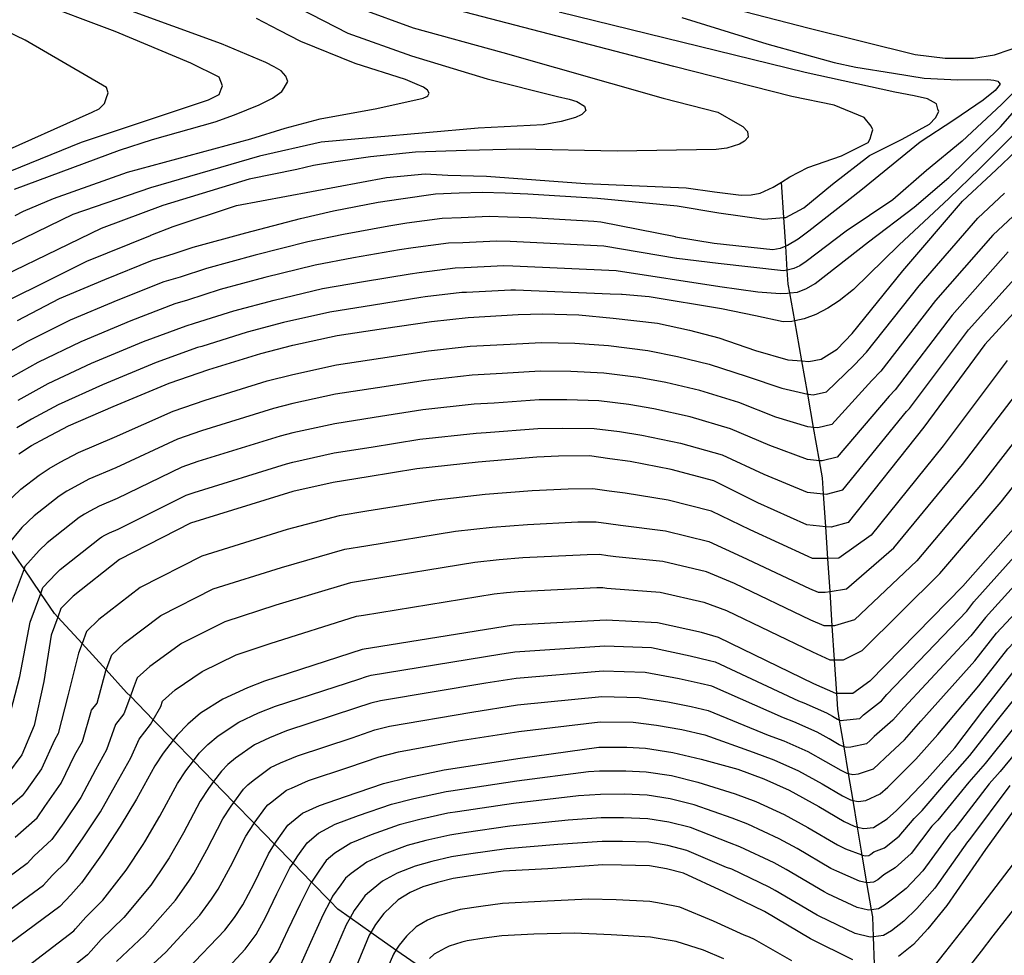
# Model space of a CAD drawing. Header units: metres. Extents: x -53000 to -50572, y -90750 to -89873.
# Tile 23 of 28: x -52191 to -52090, y -90249 to -90153. Entities that reach past the tile are written whole.
import ezdxf

# ---------------------------------------------------------------- set-up
doc = ezdxf.new("R2010")
doc.units = ezdxf.units.M
for name, color, linetype in [('7101000', 7, 'Continuous'), ('7102000', 7, 'Continuous'), ('7521000', 7, 'Continuous')]:
    doc.layers.add(name, color=color, linetype=linetype)
picture_1 = doc.add_image_def('image1.tif', size_in_pixel=(4000, 3000))

msp = doc.modelspace()

# ---------------------------------------------------------------- linework, layer by layer
at = {"layer": '7101000'}
for points in [[(-52191.33, -90170.48, 90), (-52180.62, -90166.5, 90), (-52177.28, -90165.42, 90), (-52170.88, -90163.61, 90), (-52168.9, -90162.89, 90), (-52166.39, -90161.88, 90), (-52165.04, -90161.19, 90), (-52164.07, -90160.51, 90), (-52163.84, -90160.13, 90), (-52163.46, -90159.48, 90), (-52163.66, -90158.94, 90), (-52164.13, -90158.42, 90), (-52164.87, -90157.99, 90), (-52165.7, -90157.57, 90), (-52167.64, -90156.74, 90), (-52170.22, -90155.66, 90), (-52180.15, -90152.06, 90)], [(-52191.04, -90183.88, 100), (-52186.76, -90181.65, 100), (-52182.11, -90179.69, 100), (-52177.28, -90177.71, 100), (-52175.16, -90177.09, 100), (-52173.13, -90176.39, 100), (-52167.73, -90174.93, 100), (-52162.16, -90173.46, 100), (-52158.79, -90172.7, 100), (-52154.26, -90171.81, 100), (-52151.95, -90171.46, 100), (-52148.39, -90170.96, 100), (-52145.97, -90170.87, 100), (-52143.65, -90170.78, 100), (-52141.31, -90170.87, 100), (-52138.97, -90170.96, 100), (-52131.87, -90171.41, 100), (-52123.76, -90172.18, 100), (-52119.51, -90172.91, 100), (-52114.91, -90173.54, 100), (-52112.87, -90173.38, 100), (-52112.67, -90173.37, 100), (-52110.84, -90172.4, 100), (-52107.91, -90169.96, 100), (-52104.12, -90167.04, 100), (-52100.79, -90165.39, 100), (-52098, -90163.85, 100), (-52097.41, -90163.19, 100), (-52097.08, -90162.56, 100), (-52097.15, -90162.31, 100), (-52097.3, -90161.76, 100), (-52098.22, -90161.25, 100), (-52099.58, -90160.95, 100), (-52101.54, -90160.57, 100), (-52110.7, -90158.58, 100), (-52135.8, -90152.41, 100)], [(-52190.9, -90197.5, 110), (-52189.6, -90196.64, 110), (-52188.2, -90195.87, 110), (-52185.84, -90194.62, 110), (-52181.28, -90192.65, 110), (-52175.57, -90190.28, 110), (-52171.52, -90188.87, 110), (-52166.22, -90187.24, 110), (-52162.94, -90186.4, 110), (-52158.42, -90185.42, 110), (-52153.71, -90184.7, 110), (-52148.81, -90183.98, 110), (-52145.07, -90183.56, 110), (-52139.97, -90183.28, 110), (-52137.46, -90183.19, 110), (-52133.78, -90183.31, 110), (-52130.27, -90183.63, 110), (-52125.76, -90184.17, 110), (-52122.5, -90184.86, 110), (-52119.5, -90185.64, 110), (-52115.76, -90186.93, 110), (-52112.48, -90187.88, 110), (-52111.03, -90188.01, 110), (-52110.32, -90188.07, 110), (-52109.08, -90187.84, 110), (-52107.43, -90186.79, 110), (-52105.89, -90185.21, 110), (-52100.75, -90178.83, 110), (-52094.65, -90171.69, 110), (-52091.22, -90168.52, 110), (-52087.2, -90164.69, 110)], [(-52086.89, -90180.36, 120), (-52092.37, -90186.33, 120), (-52098.59, -90194.78, 120), (-52106.31, -90204.48, 120), (-52108.05, -90204.98, 120), (-52108.59, -90204.93, 120), (-52110.54, -90204.73, 120), (-52115.52, -90202.49, 120), (-52120, -90200.25, 120), (-52124.38, -90199.09, 120), (-52128.55, -90198.26, 120), (-52130.63, -90197.98, 120), (-52132.7, -90197.7, 120), (-52135.84, -90197.73, 120), (-52138.08, -90197.82, 120), (-52144.06, -90198.32, 120), (-52150.3, -90199, 120), (-52155.28, -90199.82, 120), (-52158.83, -90200.4, 120), (-52162.94, -90201.32, 120), (-52173.4, -90204.55, 120), (-52180.62, -90208.28, 120), (-52185.35, -90212.01, 120), (-52186.6, -90213.26, 120), (-52186.92, -90214.14, 120), (-52187.59, -90215.99, 120), (-52188.34, -90220.72, 120), (-52189.34, -90225.2, 120), (-52190.58, -90228.18, 120), (-52192.07, -90230.17, 120)], [(-52088.71, -90204.28, 130), (-52094.63, -90210.99, 130), (-52104.09, -90220.69, 130), (-52105.83, -90221.94, 130), (-52107.48, -90221.94, 130), (-52107.57, -90221.94, 130), (-52109.82, -90220.94, 130), (-52119.53, -90216.22, 130), (-52121.27, -90215.72, 130), (-52125.75, -90214.72, 130), (-52130.98, -90214.47, 130), (-52140.44, -90214.97, 130), (-52155.88, -90217.46, 130), (-52165.84, -90220.69, 130), (-52167.56, -90221.35, 130), (-52170.1, -90222.52, 130), (-52172.36, -90223.95, 130), (-52173.65, -90225.08, 130), (-52174.75, -90226.2, 130), (-52175.15, -90226.7, 130), (-52176.19, -90228.04, 130), (-52177.02, -90229.33, 130), (-52178.91, -90232.72, 130), (-52180.57, -90235.47, 130), (-52182.48, -90238.41, 130), (-52184.49, -90241.27, 130), (-52185.59, -90242.48, 130), (-52186.7, -90243.68, 130), (-52191.8, -90247.46, 130)], [(-52121.29, -90228.64, 140), (-52117.56, -90229.67, 140), (-52114.91, -90230.64, 140), (-52112.34, -90231.8, 140), (-52109.3, -90233.48, 140), (-52106.71, -90234.99, 140), (-52105.7, -90235.49, 140), (-52105.35, -90235.57, 140), (-52104.71, -90235.72, 140), (-52103.73, -90235.6, 140), (-52102.33, -90234.74, 140), (-52101.39, -90233.89, 140), (-52100.37, -90232.87, 140), (-52098.24, -90230.64, 140), (-52095.44, -90227.48, 140), (-52092.58, -90223.7, 140), (-52088.87, -90218.98, 140), (-52084.69, -90214.7, 140), (-52079.68, -90209.13, 140), (-52079.34, -90208.7, 140)], [(-52173.74, -90250.09, 140), (-52169.9, -90246.09, 140), (-52168.89, -90244.8, 140), (-52168.06, -90243.51, 140), (-52166.91, -90241.32, 140), (-52165.45, -90238.3, 140), (-52164.81, -90237.32, 140), (-52164.62, -90237.02, 140), (-52163.45, -90235.36, 140), (-52161.98, -90234.14, 140), (-52160.23, -90233.35, 140), (-52157.59, -90232.45, 140), (-52153.71, -90231.13, 140), (-52151.23, -90230.5, 140), (-52147.5, -90229.73, 140), (-52139.76, -90228.54, 140), (-52131.75, -90227.43, 140), (-52128.88, -90227.41, 140), (-52126.99, -90227.52, 140), (-52124.19, -90227.95, 140), (-52121.29, -90228.64, 140)], [(-52087.7, -90231.49, 150), (-52092.32, -90237.85, 150), (-52096.24, -90243.56, 150), (-52098.18, -90245.96, 150), (-52099.63, -90247.54, 150), (-52101.18, -90248.77, 150)], [(-52105.83, -90249.12, 150), (-52110.15, -90246.96, 150), (-52114.86, -90244.18, 150), (-52118.99, -90242.18, 150), (-52123.12, -90240.28, 150), (-52124.85, -90239.81, 150), (-52126.57, -90239.51, 150), (-52129.44, -90239.44, 150), (-52131.33, -90239.42, 150), (-52136.95, -90239.82, 150), (-52141.51, -90240.08, 150), (-52144.1, -90240.45, 150), (-52146.59, -90240.81, 150), (-52148.18, -90241.23, 150), (-52149.68, -90241.65, 150), (-52151, -90242.23, 150), (-52152.22, -90243, 150), (-52153.67, -90244.4, 150), (-52154.51, -90245.51, 150), (-52155, -90246.31, 150), (-52155.17, -90246.61, 150), (-52156.53, -90249.89, 150)]]:
    msp.add_polyline3d(points, dxfattribs=at)
at = {"layer": '7102000'}
for points in [[(-52195.99, -90170.35, 88), (-52184.49, -90165.69, 88), (-52171.55, -90161.38, 88), (-52170.47, -90160.84, 88), (-52170.25, -90160.29, 88), (-52170.11, -90159.94, 88), (-52170.47, -90159.05, 88), (-52173.35, -90157.61, 88), (-52181.07, -90154.38, 88), (-52197.78, -90148.11, 88)], [(-52129.02, -90149.19, 104), (-52110.29, -90154.05, 104), (-52099.48, -90156.75, 104), (-52096.42, -90157.11, 104), (-52093.54, -90157.11, 104), (-52091.37, -90156.79, 104), (-52088.2, -90155.68, 104)], [(-52163.64, -90151.34, 94), (-52157.33, -90154.56, 94), (-52150.86, -90156.89, 94), (-52143.14, -90159.23, 94), (-52135.95, -90161.02, 94), (-52134.76, -90161.31, 94), (-52133.99, -90161.55, 94), (-52133.2, -90162.01, 94), (-52133.05, -90162.46, 94), (-52133.47, -90162.87, 94), (-52133.55, -90162.91, 94), (-52134.13, -90163.17, 94), (-52135.59, -90163.58, 94), (-52137.41, -90163.92, 94), (-52144.06, -90164.25, 94), (-52160.05, -90165.69, 94), (-52166.34, -90167.12, 94), (-52177.48, -90170.35, 94), (-52185.39, -90173.05, 94), (-52197.93, -90179.15, 94)], [(-52193.47, -90167.12, 86), (-52183.41, -90162.64, 86), (-52182.69, -90162.28, 86), (-52182.15, -90161.74, 86), (-52181.98, -90161.22, 86), (-52181.79, -90160.66, 86), (-52181.97, -90160.12, 86), (-52190.24, -90155.28, 86), (-52197.78, -90151.69, 86)], [(-52156.07, -90152.05, 96), (-52150.68, -90154.02, 96), (-52141.52, -90156.53, 96), (-52125.17, -90161.2, 96), (-52119.6, -90162.64, 96), (-52117.6, -90163.79, 96), (-52117.05, -90164.09, 96), (-52116.58, -90164.61, 96), (-52116.5, -90165.19, 96), (-52116.84, -90165.56, 96), (-52116.88, -90165.58, 96), (-52117.41, -90165.89, 96), (-52118.69, -90166.3, 96), (-52119.76, -90166.43, 96), (-52129.88, -90166.59, 96), (-52139.84, -90166.39, 96), (-52145.26, -90166.55, 96), (-52150.45, -90166.7, 96), (-52155.04, -90167.19, 96), (-52158.56, -90167.68, 96), (-52160.83, -90168.08, 96), (-52162.56, -90168.46, 96), (-52167.42, -90169.46, 96), (-52176.22, -90172.15, 96), (-52182.51, -90174.48, 96), (-52197, -90181.5, 96)], [(-52196.07, -90183.84, 98), (-52183.95, -90177.84, 98), (-52177.46, -90175.22, 98), (-52177.42, -90175.17, 98), (-52175.14, -90174.3, 98), (-52168.68, -90172.15, 98), (-52153.41, -90169.28, 98), (-52149.45, -90168.92, 98), (-52147.15, -90169.04, 98), (-52143.2, -90169.16, 98), (-52133.12, -90169.9, 98), (-52122.83, -90170.36, 98), (-52119.95, -90170.74, 98), (-52117.24, -90171.09, 98), (-52116.21, -90171.05, 98), (-52115.28, -90170.88, 98), (-52113.96, -90170.29, 98), (-52113.11, -90169.76, 98), (-52112.27, -90169.24, 98), (-52110.43, -90168.27, 98), (-52107, -90167.07, 98), (-52104.28, -90165.71, 98), (-52104.08, -90165.34, 98), (-52103.97, -90164.97, 98), (-52103.85, -90164.62, 98), (-52103.79, -90164.43, 98), (-52103.97, -90164.07, 98), (-52104.69, -90163.18, 98), (-52107.74, -90161.92, 98), (-52112.06, -90161.02, 98), (-52124.09, -90157.97, 98), (-52146.19, -90152.23, 98)], [(-52123.26, -90152.97, 102), (-52114.61, -90155.67, 102), (-52107.74, -90157.55, 102), (-52105.52, -90158.05, 102), (-52101.68, -90158.66, 102), (-52098.56, -90159.17, 102), (-52095.15, -90159.31, 102), (-52092.05, -90159.28, 102), (-52091.47, -90159.35, 102), (-52091.06, -90159.47, 102), (-52090.95, -90159.6, 102), (-52090.82, -90159.77, 102), (-52091.33, -90160.42, 102), (-52092.53, -90161.41, 102), (-52095.52, -90163.45, 102), (-52098.95, -90165.69, 102), (-52105.02, -90170.62, 102), (-52110.33, -90174.77, 102), (-52111.41, -90175.57, 102), (-52112.5, -90176.24, 102), (-52112.68, -90176.31, 102), (-52113.24, -90176.54, 102), (-52114, -90176.66, 102), (-52119.99, -90176.03, 102), (-52123.93, -90175.37, 102), (-52123.93, -90175.33, 102), (-52131.55, -90173.85, 102), (-52132.25, -90173.79, 102), (-52138.67, -90173.41, 102), (-52141.04, -90173.35, 102), (-52142.91, -90173.28, 102), (-52145.79, -90173.41, 102), (-52147.72, -90173.48, 102), (-52151.32, -90173.96, 102), (-52153.17, -90174.25, 102), (-52157.77, -90175.1, 102), (-52161.41, -90175.85, 102), (-52166.78, -90177.22, 102), (-52171.75, -90178.56, 102), (-52174.43, -90179.45, 102), (-52176.12, -90179.94, 102), (-52180.8, -90181.8, 102), (-52185.66, -90183.85, 102), (-52190, -90186.03, 102), (-52193.75, -90188.12, 102)], [(-52191.27, -90173.16, 92), (-52190.41, -90172.71, 92), (-52187.36, -90171.43, 92), (-52179.82, -90168.74, 92), (-52167.24, -90165.33, 92), (-52163.75, -90164.25, 92), (-52160.17, -90163.31, 92), (-52154.4, -90162.24, 92), (-52149.65, -90161.2, 92), (-52149.28, -90161.02, 92), (-52149.17, -90160.96, 92), (-52149.05, -90160.69, 92), (-52149.2, -90160.38, 92), (-52149.62, -90160.08, 92), (-52150.26, -90159.79, 92), (-52151.45, -90159.3, 92), (-52156.6, -90157.66, 92), (-52162.13, -90155.4, 92), (-52164.3, -90154.28, 92), (-52166.65, -90153.07, 92)], [(-52086.91, -90158.1, 104), (-52090.67, -90161.83, 104), (-52094.7, -90165.57, 104), (-52098.31, -90168.57, 104), (-52101.75, -90171.57, 104), (-52106.52, -90174.76, 104), (-52110.58, -90177.87, 104), (-52111.23, -90178.3, 104), (-52111.84, -90178.59, 104), (-52112.52, -90178.73, 104), (-52112.91, -90178.81, 104), (-52119.58, -90178.08, 104), (-52123.77, -90177.57, 104), (-52123.82, -90177.57, 104), (-52131.23, -90176.3, 104), (-52140.77, -90175.83, 104), (-52142.18, -90175.78, 104), (-52145.61, -90175.95, 104), (-52147.06, -90176, 104), (-52150.69, -90176.46, 104), (-52152.08, -90176.68, 104), (-52156.76, -90177.5, 104), (-52160.66, -90178.24, 104), (-52165.82, -90179.51, 104), (-52170.37, -90180.73, 104), (-52173.7, -90181.8, 104), (-52174.97, -90182.17, 104), (-52179.49, -90183.92, 104), (-52184.57, -90186.05, 104), (-52188.96, -90188.17, 104), (-52192.36, -90190.06, 104)], [(-52190.98, -90192, 106), (-52187.92, -90190.32, 106), (-52183.47, -90188.25, 106), (-52178.19, -90186.04, 106), (-52173.82, -90184.41, 106), (-52172.97, -90184.16, 106), (-52168.98, -90182.9, 106), (-52164.86, -90181.81, 106), (-52159.92, -90180.63, 106), (-52155.74, -90179.9, 106), (-52150.99, -90179.11, 106), (-52150.07, -90178.97, 106), (-52146.39, -90178.52, 106), (-52145.43, -90178.49, 106), (-52141.44, -90178.28, 106), (-52140.51, -90178.32, 106), (-52129.99, -90178.79, 106), (-52119.39, -90180.41, 106), (-52115.51, -90180.95, 106), (-52113.26, -90181.13, 106), (-52112.5, -90181.1, 106), (-52112.26, -90181.07, 106), (-52111.48, -90180.98, 106), (-52110.55, -90180.63, 106), (-52109.68, -90180.1, 106), (-52104.25, -90175.86, 106), (-52099.59, -90172.31, 106), (-52096.06, -90169.29, 106), (-52090.76, -90164.12, 106), (-52086.47, -90159.2, 106)], [(-52089, -90164.5, 108), (-52092.91, -90168.4, 108), (-52096, -90171.4, 108), (-52101.13, -90176.21, 108), (-52105.75, -90180.73, 108), (-52107.22, -90181.87, 108), (-52108.39, -90182.63, 108), (-52109.61, -90183.26, 108), (-52110.8, -90183.71, 108), (-52111.76, -90183.92, 108), (-52112.04, -90183.98, 108), (-52112.94, -90184.01, 108), (-52115.75, -90183.4, 108), (-52119.23, -90182.68, 108), (-52126.6, -90181.48, 108), (-52129.35, -90181.23, 108), (-52129.44, -90181.23, 108), (-52130.59, -90181.18, 108), (-52140.24, -90180.8, 108), (-52140.7, -90180.78, 108), (-52145.25, -90181.02, 108), (-52145.73, -90181.04, 108), (-52149.44, -90181.47, 108), (-52149.9, -90181.54, 108), (-52154.72, -90182.3, 108), (-52159.17, -90183.02, 108), (-52163.9, -90184.1, 108), (-52167.6, -90185.07, 108), (-52172.24, -90186.52, 108), (-52172.67, -90186.64, 108), (-52176.88, -90188.16, 108), (-52182.38, -90190.45, 108), (-52186.88, -90192.47, 108), (-52189.59, -90193.94, 108), (-52191.1, -90194.84, 108)], [(-52135.43, -90194.85, 118), (-52132.22, -90194.89, 118), (-52129.65, -90195.22, 118), (-52127.34, -90195.58, 118), (-52123.41, -90196.4, 118), (-52119.16, -90197.59, 118), (-52114.92, -90199.57, 118), (-52110.5, -90201.4, 118), (-52108.81, -90201.57, 118), (-52108.51, -90201.6, 118), (-52106.86, -90201.15, 118), (-52100.36, -90193.18, 118), (-52100.05, -90192.87, 118), (-52094.04, -90184.83, 118), (-52088.44, -90178.62, 118), (-52087.76, -90177.99, 118), (-52078.6, -90168.48, 118)], [(-52175.14, -90193.14, 112), (-52171.89, -90192.01, 112), (-52165.56, -90190.05, 112), (-52162.94, -90189.38, 112), (-52158.5, -90188.41, 112), (-52154.02, -90187.72, 112), (-52149.11, -90186.98, 112), (-52144.86, -90186.51, 112), (-52140.79, -90186.29, 112), (-52137.59, -90186.11, 112), (-52134.19, -90186.2, 112), (-52130.76, -90186.44, 112), (-52126.73, -90186.94, 112), (-52123.71, -90187.54, 112), (-52120.48, -90188.33, 112), (-52116.61, -90189.6, 112), (-52113.09, -90190.8, 112), (-52110.44, -90191.39, 112), (-52110.37, -90191.4, 112), (-52109.87, -90191.45, 112), (-52108.53, -90191.17, 112), (-52105.66, -90188.39, 112), (-52104.43, -90187.12, 112), (-52099.07, -90180.33, 112), (-52093.1, -90173.43, 112), (-52090.36, -90170.89, 112)], [(-52089.49, -90173.25, 114), (-52091.54, -90175.16, 114), (-52097.39, -90181.83, 114), (-52102.97, -90189.04, 114), (-52103.89, -90189.99, 114), (-52107.97, -90194.5, 114), (-52109.42, -90194.83, 114), (-52109.83, -90194.79, 114), (-52110.41, -90194.73, 114), (-52113.7, -90193.73, 114), (-52117.46, -90192.26, 114), (-52121.45, -90191.02, 114), (-52124.92, -90190.22, 114), (-52127.71, -90189.7, 114), (-52131.24, -90189.26, 114), (-52134.6, -90189.08, 114), (-52137.71, -90189.04, 114), (-52141.6, -90189.29, 114), (-52144.66, -90189.46, 114), (-52149.41, -90189.99, 114), (-52154.33, -90190.75, 114), (-52158.59, -90191.41, 114), (-52162.94, -90192.36, 114), (-52164.91, -90192.87, 114), (-52172.27, -90195.14, 114), (-52174.7, -90195.99, 114), (-52181.02, -90198.9, 114), (-52183.75, -90200.08, 114), (-52185.17, -90200.84, 114), (-52186.01, -90201.3, 114), (-52186.79, -90201.81, 114), (-52189.35, -90203.81, 114), (-52190.58, -90205, 114), (-52192.07, -90206.77, 114)], [(-52089.99, -90176.89, 116), (-52095.72, -90183.33, 116), (-52101.51, -90190.95, 116), (-52102.13, -90191.59, 116), (-52107.42, -90197.83, 116), (-52108.96, -90198.21, 116), (-52109.23, -90198.19, 116), (-52110.46, -90198.07, 116), (-52114.31, -90196.65, 116), (-52118.31, -90194.92, 116), (-52122.43, -90193.71, 116), (-52126.13, -90192.9, 116), (-52128.68, -90192.46, 116), (-52131.73, -90192.07, 116), (-52135.02, -90191.97, 116), (-52137.83, -90191.97, 116), (-52142.42, -90192.3, 116), (-52144.46, -90192.41, 116), (-52149.7, -90192.99, 116), (-52154.65, -90193.77, 116), (-52158.67, -90194.41, 116), (-52162.94, -90195.35, 116), (-52164.25, -90195.69, 116), (-52172.65, -90198.28, 116), (-52174.27, -90198.84, 116), (-52180.88, -90202.03, 116), (-52182.71, -90202.82, 116), (-52183.65, -90203.32, 116), (-52184.21, -90203.63, 116), (-52184.73, -90203.97, 116), (-52188.02, -90206.55, 116), (-52188.84, -90207.34, 116), (-52190.28, -90208.98, 116), (-52190.37, -90209.23, 116), (-52191.87, -90213.31, 116)], [(-52090.08, -90187.97, 122), (-52096.62, -90196.68, 122), (-52103.97, -90205.78, 122), (-52107.26, -90208.12, 122), (-52108.38, -90208.15, 122), (-52109.6, -90208.17, 122), (-52109.95, -90208.17, 122), (-52110.4, -90207.97, 122), (-52116.32, -90205.24, 122), (-52120.26, -90203.35, 122), (-52124.66, -90202.22, 122), (-52129.04, -90201.51, 122), (-52130.7, -90201.28, 122), (-52132.36, -90201.06, 122), (-52134.87, -90201.08, 122), (-52138.55, -90201.25, 122), (-52143.33, -90201.65, 122), (-52148.33, -90202.2, 122), (-52155.4, -90203.35, 122), (-52158.24, -90203.81, 122), (-52163.52, -90205.19, 122), (-52172.23, -90207.91, 122), (-52178.52, -90211.13, 122), (-52182.75, -90214.4, 122), (-52184.01, -90215.62, 122), (-52184.45, -90216.84, 122), (-52184.8, -90217.81, 122), (-52185.91, -90222.18, 122), (-52186.87, -90226.02, 122), (-52187.25, -90226.7, 122), (-52188.58, -90229.64, 122), (-52190.15, -90231.82, 122), (-52190.56, -90232.39, 122), (-52193.17, -90234.62, 122)], [(-52191.27, -90236.59, 124), (-52189.04, -90234.61, 124), (-52188.24, -90233.47, 124), (-52186.57, -90231.1, 124), (-52185.17, -90228.21, 124), (-52184.41, -90226.85, 124), (-52183.48, -90223.65, 124), (-52182.91, -90222.91, 124), (-52182.01, -90219.63, 124), (-52181.98, -90219.54, 124), (-52181.42, -90217.99, 124), (-52180.15, -90216.79, 124), (-52176.41, -90213.98, 124), (-52171.06, -90211.27, 124), (-52164.1, -90209.07, 124), (-52157.65, -90207.22, 124), (-52155.52, -90206.87, 124), (-52146.36, -90205.39, 124), (-52142.61, -90204.98, 124), (-52139.02, -90204.68, 124), (-52133.89, -90204.43, 124), (-52132.01, -90204.41, 124), (-52130.77, -90204.58, 124), (-52129.52, -90204.75, 124), (-52124.93, -90205.34, 124), (-52120.51, -90206.44, 124), (-52117.12, -90207.98, 124), (-52110.25, -90211.21, 124), (-52109.36, -90211.61, 124), (-52108.66, -90211.61, 124), (-52108.16, -90211.53, 124), (-52106.47, -90211.26, 124), (-52101.64, -90207.09, 124), (-52094.64, -90198.58, 124), (-52087.8, -90189.62, 124)], [(-52085.52, -90191.27, 126), (-52092.66, -90200.48, 126), (-52099.3, -90208.39, 126), (-52105.67, -90214.41, 126), (-52107.72, -90215.05, 126), (-52107.93, -90215.05, 126), (-52108.76, -90215.05, 126), (-52110.11, -90214.46, 126), (-52117.92, -90210.73, 126), (-52120.76, -90209.53, 126), (-52125.2, -90208.47, 126), (-52130.01, -90207.99, 126), (-52130.84, -90207.88, 126), (-52131.67, -90207.77, 126), (-52132.92, -90207.78, 126), (-52139.49, -90208.11, 126), (-52141.89, -90208.31, 126), (-52144.38, -90208.58, 126), (-52155.64, -90210.4, 126), (-52157.06, -90210.64, 126), (-52164.68, -90212.94, 126), (-52169.89, -90214.63, 126), (-52174.31, -90216.83, 126), (-52177.55, -90219.18, 126), (-52178.83, -90220.35, 126), (-52179.22, -90221.44, 126), (-52179.52, -90222.22, 126), (-52180.19, -90224.01, 126), (-52181.05, -90225.11, 126), (-52181.95, -90227.68, 126), (-52183.08, -90229.71, 126), (-52184.57, -90232.56, 126), (-52186.32, -90235.12, 126), (-52187.52, -90236.83, 126), (-52189.38, -90238.55, 126), (-52190.04, -90239.27, 126), (-52193.1, -90241.54, 126)], [(-52192.45, -90244.5, 128), (-52188.37, -90241.48, 128), (-52187.49, -90240.51, 128), (-52186.01, -90239.05, 128), (-52184.4, -90236.76, 128), (-52182.57, -90234.01, 128), (-52181, -90231.21, 128), (-52179.48, -90228.5, 128), (-52178.62, -90226.58, 128), (-52177.47, -90225.1, 128), (-52177.19, -90224.61, 128), (-52176.43, -90223.26, 128), (-52176.24, -90222.71, 128), (-52174.96, -90221.57, 128), (-52172.2, -90219.68, 128), (-52168.73, -90217.99, 128), (-52165.26, -90216.82, 128), (-52156.47, -90214.05, 128), (-52155.76, -90213.93, 128), (-52142.41, -90211.78, 128), (-52141.16, -90211.64, 128), (-52139.97, -90211.54, 128), (-52131.95, -90211.13, 128), (-52131.32, -90211.12, 128), (-52130.91, -90211.18, 128), (-52130.49, -90211.23, 128), (-52125.48, -90211.6, 128), (-52121.02, -90212.62, 128), (-52118.73, -90213.47, 128), (-52109.96, -90217.7, 128), (-52108.17, -90218.49, 128), (-52107.71, -90218.49, 128), (-52106.77, -90218.49, 128), (-52104.88, -90217.55, 128), (-52096.96, -90209.69, 128), (-52090.69, -90202.38, 128), (-52083.23, -90192.92, 128)], [(-52192.32, -90202.66, 112), (-52190.69, -90201.08, 112), (-52188.84, -90199.66, 112), (-52187.8, -90198.97, 112), (-52186.68, -90198.35, 112), (-52184.8, -90197.35, 112), (-52181.15, -90195.78, 112), (-52175.14, -90193.14, 112)], [(-52191.96, -90224.66, 118), (-52190.78, -90220.22, 118), (-52189.73, -90214.65, 118), (-52188.66, -90211.72, 118), (-52188.44, -90211.12, 118), (-52187.09, -90209.68, 118), (-52186.69, -90209.28, 118), (-52182.68, -90206.13, 118), (-52182.42, -90205.96, 118), (-52182.14, -90205.8, 118), (-52181.66, -90205.55, 118), (-52180.75, -90205.16, 118), (-52173.83, -90201.7, 118), (-52173.02, -90201.42, 118), (-52163.6, -90198.5, 118), (-52162.94, -90198.33, 118), (-52158.75, -90197.4, 118), (-52154.96, -90196.79, 118), (-52150, -90196, 118), (-52144.26, -90195.37, 118), (-52143.24, -90195.31, 118), (-52137.95, -90194.89, 118), (-52135.43, -90194.85, 118)], [(-52122.33, -90223.25, 136), (-52120.58, -90223.67, 136), (-52114.46, -90226.18, 136), (-52112.87, -90226.76, 136), (-52110.44, -90227.85, 136), (-52108.61, -90228.86, 136), (-52107.06, -90229.77, 136), (-52106.45, -90230.07, 136), (-52106.27, -90230.11, 136), (-52105.85, -90230.21, 136), (-52105.27, -90230.13, 136), (-52103.73, -90229.62, 136), (-52103.17, -90229.11, 136), (-52102.55, -90228.49, 136), (-52100.58, -90226.66, 136), (-52098.9, -90224.77, 136), (-52093.4, -90218.62, 136), (-52091.17, -90215.79, 136), (-52086.3, -90210.53, 136), (-52083.29, -90207.19, 136), (-52078.46, -90201.33, 136)], [(-52108.96, -90231.17, 138), (-52106.89, -90232.38, 138), (-52106.08, -90232.78, 138), (-52105.81, -90232.84, 138), (-52105.28, -90232.97, 138), (-52104.5, -90232.86, 138), (-52103.03, -90232.18, 138), (-52102.28, -90231.5, 138), (-52101.46, -90230.68, 138), (-52099.41, -90228.65, 138), (-52097.17, -90226.12, 138), (-52092.99, -90221.16, 138), (-52090.02, -90217.39, 138), (-52085.49, -90212.62, 138), (-52081.49, -90208.16, 138), (-52078.88, -90204.89, 138)], [(-52155.44, -90220.19, 132), (-52154.95, -90220.07, 132), (-52141.85, -90217.92, 132), (-52140.3, -90217.69, 132), (-52131.13, -90217.07, 132), (-52126.38, -90217.26, 132), (-52122.41, -90218.08, 132), (-52120.46, -90218.56, 132), (-52119.88, -90218.7, 132), (-52111.36, -90222.69, 132), (-52110.83, -90222.88, 132), (-52108.53, -90223.91, 132), (-52107.92, -90224.24, 132), (-52107.4, -90224.55, 132), (-52107.2, -90224.65, 132), (-52107.19, -90224.65, 132), (-52107, -90224.69, 132), (-52106.8, -90224.67, 132), (-52105.13, -90224.5, 132), (-52104.94, -90224.33, 132), (-52104.74, -90224.12, 132), (-52102.92, -90222.68, 132), (-52102.36, -90222.05, 132), (-52094.22, -90213.53, 132), (-52093.48, -90212.59, 132), (-52087.91, -90206.36, 132)], [(-52087.1, -90208.45, 134), (-52092.32, -90214.19, 134), (-52093.81, -90216.07, 134), (-52100.63, -90223.41, 134), (-52101.75, -90224.67, 134), (-52103.65, -90226.31, 134), (-52104.06, -90226.72, 134), (-52104.43, -90227.06, 134), (-52106.03, -90227.4, 134), (-52106.43, -90227.45, 134), (-52106.73, -90227.38, 134), (-52106.83, -90227.36, 134), (-52107.23, -90227.16, 134), (-52108.26, -90226.55, 134), (-52109.48, -90225.88, 134), (-52111.85, -90224.82, 134), (-52112.91, -90224.43, 134), (-52120.23, -90221.19, 134), (-52121.39, -90220.91, 134), (-52123.56, -90220.44, 134), (-52127, -90219.8, 134), (-52131.29, -90219.66, 134), (-52140.17, -90220.4, 134), (-52143.26, -90220.88, 134), (-52154.02, -90222.68, 134), (-52155.01, -90222.93, 134), (-52156.56, -90223.45, 134), (-52163.59, -90225.76, 134), (-52165.33, -90226.47, 134), (-52166.85, -90227.17, 134), (-52168.79, -90228.52, 134), (-52169.57, -90229.19, 134), (-52170.23, -90229.86, 134), (-52171.03, -90230.93, 134), (-52171.56, -90231.63, 134), (-52172.39, -90232.92, 134), (-52174.11, -90236.16, 134), (-52175.56, -90238.69, 134), (-52175.9, -90239.2, 134), (-52177.45, -90241.48, 134), (-52180.19, -90244.8, 134), (-52182.5, -90247.02, 134), (-52183.53, -90248.19, 134), (-52183.91, -90248.6, 134), (-52187.23, -90251.3, 134)], [(-52104.21, -90238.45, 142), (-52104, -90238.33, 142), (-52103.69, -90238.09, 142), (-52102.62, -90237.67, 142), (-52101.12, -90236.5, 142), (-52099.58, -90234.68, 142), (-52098.76, -90233.86, 142), (-52096.13, -90230.81, 142), (-52093.89, -90228.28, 142), (-52091.08, -90224.66, 142), (-52087.57, -90220.28, 142), (-52083.06, -90215.66, 142), (-52079.73, -90212, 142)], [(-52193.45, -90252.1, 132), (-52189.51, -90249.38, 132), (-52185.3, -90246.14, 132), (-52185.12, -90245.94, 132), (-52184.05, -90244.75, 132), (-52182.34, -90243.03, 132), (-52179.96, -90239.95, 132), (-52178.23, -90237.34, 132), (-52178.06, -90237.08, 132), (-52176.51, -90234.44, 132), (-52174.7, -90231.13, 132), (-52173.87, -90229.84, 132), (-52173.09, -90228.82, 132), (-52172.49, -90228.03, 132), (-52171.61, -90227.13, 132), (-52170.57, -90226.24, 132), (-52168.47, -90224.85, 132), (-52166.44, -90223.91, 132), (-52164.72, -90223.22, 132), (-52156.22, -90220.46, 132), (-52155.44, -90220.19, 132)], [(-52180.95, -90249.29, 136), (-52178.04, -90246.56, 136), (-52174.93, -90243.02, 136), (-52173.56, -90241.07, 136), (-52173.06, -90240.3, 136), (-52171.71, -90237.88, 136), (-52170.08, -90234.71, 136), (-52169.25, -90233.43, 136), (-52168.97, -90233.05, 136), (-52167.97, -90231.69, 136), (-52167.53, -90231.25, 136), (-52167.01, -90230.8, 136), (-52165.23, -90229.49, 136), (-52164.21, -90229.02, 136), (-52162.47, -90228.29, 136), (-52156.9, -90226.45, 136), (-52154.58, -90225.66, 136), (-52153.09, -90225.28, 136), (-52144.68, -90223.83, 136), (-52140.03, -90223.11, 136), (-52131.44, -90222.25, 136), (-52127.63, -90222.33, 136), (-52124.7, -90222.8, 136), (-52122.33, -90223.25, 136)], [(-52179.4, -90251.56, 138), (-52175.89, -90248.33, 138), (-52172.42, -90244.56, 138), (-52171.23, -90242.93, 138), (-52170.56, -90241.9, 138), (-52169.31, -90239.6, 138), (-52167.76, -90236.51, 138), (-52166.93, -90235.22, 138), (-52166.9, -90235.18, 138), (-52165.71, -90233.53, 138), (-52165.49, -90233.3, 138), (-52165.23, -90233.08, 138), (-52163.61, -90231.81, 138), (-52163.1, -90231.58, 138), (-52161.35, -90230.82, 138), (-52157.24, -90229.45, 138), (-52154.14, -90228.4, 138), (-52152.16, -90227.89, 138), (-52146.09, -90226.78, 138), (-52139.9, -90225.83, 138), (-52131.59, -90224.84, 138), (-52128.25, -90224.87, 138), (-52125.85, -90225.16, 138), (-52123.26, -90225.6, 138), (-52120.94, -90226.16, 138), (-52116.01, -90227.92, 138), (-52113.89, -90228.7, 138), (-52111.39, -90229.83, 138), (-52108.96, -90231.17, 138)], [(-52089.58, -90225.63, 144), (-52092.34, -90229.08, 144), (-52094.02, -90230.98, 144), (-52097.15, -90234.86, 144), (-52097.76, -90235.48, 144), (-52099.9, -90238.26, 144), (-52101.51, -90239.74, 144), (-52102.68, -90240.45, 144), (-52103.3, -90240.94, 144), (-52103.71, -90241.17, 144), (-52104.39, -90241.27, 144), (-52105.15, -90241.08, 144), (-52107.48, -90240.08, 144), (-52108.09, -90239.78, 144), (-52111.52, -90237.76, 144), (-52113.35, -90236.75, 144), (-52116.54, -90235.26, 144), (-52118.13, -90234.67, 144), (-52122.02, -90233.3, 144), (-52124.46, -90232.69, 144), (-52126.82, -90232.32, 144), (-52129.11, -90232.22, 144), (-52131.58, -90232.23, 144), (-52133.83, -90232.38, 144), (-52140.46, -90233.16, 144), (-52146.14, -90234.02, 144), (-52147.14, -90234.16, 144), (-52150.01, -90234.79, 144), (-52152.1, -90235.34, 144), (-52154.95, -90236.36, 144), (-52157.02, -90237.21, 144), (-52158.66, -90238.24, 144), (-52159.54, -90238.97, 144), (-52160.24, -90239.97, 144), (-52161.06, -90241.17, 144), (-52161.07, -90241.18, 144), (-52162.22, -90243.43, 144), (-52163.45, -90246.06, 144), (-52164.49, -90248.22, 144), (-52165.73, -90249.95, 144)], [(-52088.08, -90226.59, 146), (-52090.8, -90229.89, 146), (-52091.92, -90231.15, 146), (-52095.54, -90235.86, 146), (-52095.95, -90236.27, 146), (-52098.68, -90240.03, 146), (-52100.4, -90241.82, 146), (-52101.66, -90242.81, 146), (-52102.59, -90243.55, 146), (-52103.22, -90243.9, 146), (-52103.93, -90244, 146), (-52104.23, -90244.04, 146), (-52105.38, -90243.76, 146), (-52108.37, -90242.37, 146), (-52108.77, -90242.17, 146), (-52112.64, -90239.9, 146), (-52113.85, -90239.23, 146), (-52117.36, -90237.57, 146), (-52118.42, -90237.18, 146), (-52122.39, -90235.62, 146), (-52124.59, -90235.06, 146), (-52126.74, -90234.71, 146), (-52129.22, -90234.63, 146), (-52131.5, -90234.63, 146), (-52134.87, -90234.86, 146), (-52140.81, -90235.47, 146), (-52145.46, -90236.16, 146), (-52146.95, -90236.38, 146), (-52149.4, -90236.94, 146), (-52151.29, -90237.44, 146), (-52153.63, -90238.32, 146), (-52155.42, -90239.14, 146), (-52157, -90240.29, 146), (-52157.58, -90240.78, 146), (-52158.05, -90241.45, 146), (-52158.89, -90242.63, 146), (-52159.15, -90243.13, 146), (-52159.87, -90244.49, 146), (-52161.14, -90247.34, 146), (-52162.29, -90249.93, 146)], [(-52171.22, -90251.7, 142), (-52167.81, -90248.02, 142), (-52166.69, -90246.51, 142), (-52165.75, -90244.79, 142), (-52164.57, -90242.37, 142), (-52163.26, -90239.74, 142), (-52162.93, -90239.25, 142), (-52162.43, -90238.49, 142), (-52161.49, -90237.17, 142), (-52160.32, -90236.19, 142), (-52158.63, -90235.28, 142), (-52156.27, -90234.4, 142), (-52152.9, -90233.24, 142), (-52150.62, -90232.65, 142), (-52147.32, -90231.95, 142), (-52146.82, -90231.87, 142), (-52140.11, -90230.85, 142), (-52132.79, -90229.91, 142), (-52131.66, -90229.83, 142), (-52128.99, -90229.82, 142), (-52126.91, -90229.92, 142), (-52124.32, -90230.32, 142), (-52121.65, -90230.97, 142), (-52117.85, -90232.17, 142), (-52115.73, -90232.95, 142), (-52112.85, -90234.28, 142), (-52110.41, -90235.62, 142), (-52107.4, -90237.38, 142), (-52106.59, -90237.78, 142), (-52104.93, -90238.4, 142), (-52104.87, -90238.42, 142), (-52104.55, -90238.5, 142), (-52104.21, -90238.45, 142)], [(-52089.81, -90231.32, 148), (-52093.93, -90236.85, 148), (-52094.13, -90237.06, 148), (-52097.46, -90241.79, 148), (-52099.29, -90243.89, 148), (-52100.64, -90245.18, 148), (-52101.89, -90246.16, 148), (-52102.72, -90246.62, 148), (-52103.72, -90246.76, 148), (-52104.08, -90246.81, 148), (-52105.6, -90246.44, 148), (-52109.26, -90244.66, 148), (-52109.46, -90244.56, 148), (-52113.75, -90242.04, 148), (-52114.36, -90241.7, 148), (-52118.18, -90239.87, 148), (-52118.71, -90239.68, 148), (-52122.76, -90237.95, 148), (-52124.72, -90237.43, 148), (-52126.65, -90237.11, 148), (-52129.33, -90237.04, 148), (-52131.41, -90237.03, 148), (-52135.91, -90237.34, 148), (-52141.16, -90237.77, 148), (-52144.78, -90238.31, 148), (-52146.77, -90238.6, 148), (-52148.79, -90239.08, 148), (-52150.49, -90239.54, 148), (-52152.32, -90240.28, 148), (-52153.82, -90241.07, 148), (-52155.33, -90242.35, 148), (-52155.62, -90242.59, 148), (-52155.86, -90242.92, 148), (-52156.7, -90244.07, 148), (-52157.12, -90244.82, 148), (-52157.52, -90245.55, 148), (-52158.84, -90248.61, 148), (-52160.42, -90252.05, 148)], [(-52084.63, -90232.94, 152), (-52093.9, -90245.11, 152), (-52094.5, -90245.89, 152), (-52096.38, -90248.27, 152), (-52097.82, -90250.08, 152)], [(-52112.04, -90249.22, 152), (-52115.87, -90247.02, 152), (-52116.39, -90246.79, 152), (-52116.92, -90246.6, 152), (-52120.03, -90245.16, 152), (-52123.49, -90243.75, 152), (-52125.38, -90243.35, 152), (-52126.53, -90243.15, 152), (-52129.97, -90243, 152), (-52132.78, -90242.91, 152), (-52137.66, -90243.16, 152), (-52141.58, -90243.37, 152), (-52143.77, -90243.67, 152), (-52145.88, -90243.99, 152), (-52146.94, -90244.27, 152), (-52148.34, -90244.68, 152), (-52149.22, -90245.08, 152), (-52150.38, -90245.76, 152), (-52151.35, -90246.7, 152), (-52152.09, -90247.61, 152), (-52152.43, -90248.12, 152), (-52152.7, -90248.54, 152), (-52153.79, -90251.11, 152)], [(-52088.74, -90243.07, 154), (-52091.55, -90246.66, 154), (-52092.76, -90248.23, 154), (-52094.58, -90250.57, 154)], [(-52118.99, -90249.02, 154), (-52121.06, -90248.14, 154), (-52123.86, -90247.23, 154), (-52125.91, -90246.89, 154), (-52126.48, -90246.79, 154), (-52130.5, -90246.56, 154), (-52134.24, -90246.4, 154), (-52138.36, -90246.5, 154), (-52141.64, -90246.65, 154), (-52143.45, -90246.9, 154), (-52145.17, -90247.17, 154), (-52145.7, -90247.31, 154), (-52147, -90247.72, 154), (-52147.43, -90247.92, 154), (-52148.54, -90248.53, 154), (-52149.02, -90248.99, 154)]]:
    msp.add_polyline3d(points, dxfattribs=at)
at = {"layer": '7521000'}
for points in [[(-52103.61, -90249.54, 150), (-52103.72, -90246.76, 148), (-52103.8, -90244.74, 146.54), (-52103.93, -90244, 146), (-52104.39, -90241.27, 144), (-52104.87, -90238.42, 142), (-52105.35, -90235.57, 140), (-52105.81, -90232.84, 138), (-52106.27, -90230.11, 136), (-52106.73, -90227.38, 134), (-52107.19, -90224.65, 132), (-52107.38, -90223.54, 131.18), (-52107.48, -90221.94, 130), (-52107.71, -90218.5, 128), (-52107.93, -90215.05, 126), (-52108.16, -90211.53, 124), (-52108.38, -90208.15, 122), (-52108.59, -90204.93, 120), (-52108.81, -90201.57, 118), (-52108.92, -90199.94, 117.04), (-52109.23, -90198.19, 116), (-52109.83, -90194.79, 114), (-52110.44, -90191.39, 112), (-52111.03, -90188.01, 110), (-52111.76, -90183.92, 108), (-52112.26, -90181.07, 106), (-52112.42, -90180.17, 105.22), (-52112.52, -90178.73, 104), (-52112.68, -90176.31, 102), (-52112.87, -90173.38, 100), (-52113.11, -90169.76, 98)], [(-52149.84, -90249.94, 154), (-52152.43, -90248.12, 152), (-52155, -90246.31, 150), (-52157.12, -90244.82, 148), (-52158.35, -90243.95, 146.86), (-52159.15, -90243.13, 146), (-52161.06, -90241.17, 144), (-52162.93, -90239.25, 142), (-52164.81, -90237.32, 140), (-52166.9, -90235.18, 138), (-52168.97, -90233.05, 136), (-52171.03, -90230.93, 134), (-52173.09, -90228.82, 132), (-52175.15, -90226.7, 130), (-52177.19, -90224.61, 128), (-52179.52, -90222.22, 126), (-52179.9, -90221.82, 125.69), (-52181.98, -90219.54, 124), (-52184.45, -90216.84, 122), (-52186.92, -90214.14, 120), (-52187.26, -90213.76, 119.66), (-52188.66, -90211.72, 118), (-52190.37, -90209.23, 116), (-52192.07, -90206.77, 114)]]:
    msp.add_polyline3d(points, dxfattribs=at)

# ---------------------------------------------------------------- pictures from other files: only their frames are drawn
image = msp.add_image(picture_1, insert=(-53000.13, -90749.88), size_in_units=(1000, 750))
image.dxf.flags = 7

doc.saveas('drawing.dxf')
